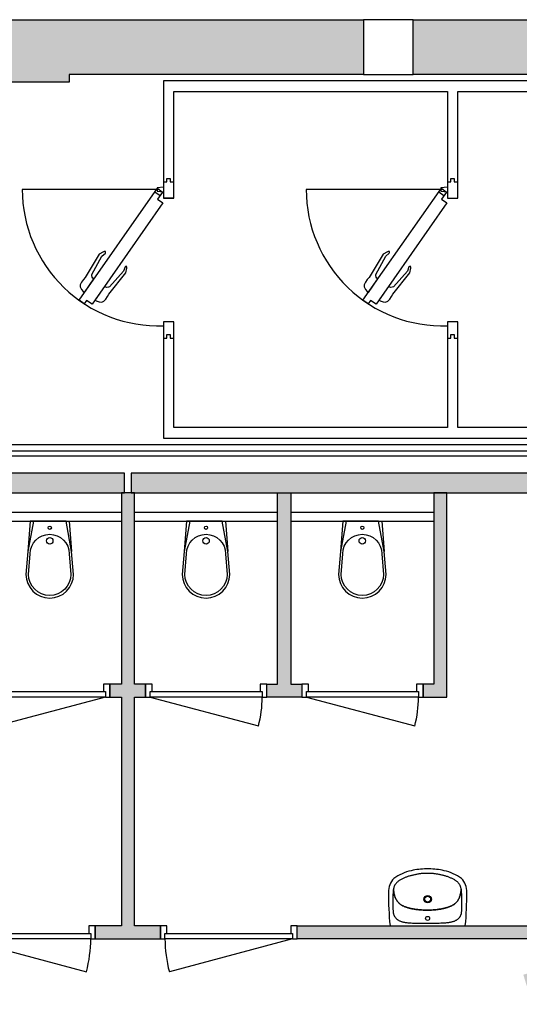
# Model space of a CAD drawing. Header units: millimetres. Extents: x -114 to 74467, y -1893 to 23658.
# Tile 51 of 52: x 60617 to 64453, y 16070 to 23634. Entities that reach past the tile are written whole.
import ezdxf

# ---------------------------------------------------------------- set-up
doc = ezdxf.new("R2010")
doc.units = ezdxf.units.MM
doc.header["$LTSCALE"] = 100
for name, color, linetype in [('AA21----_BUITENWAND', 252, 'Continuous'), ('AA22----_BINNENWAND', 254, 'Continuous'), ('AL21----_BUITENWAND', 3, 'Continuous'), ('AL22----_BINNENWAND', 2, 'Continuous'), ('AL31----_BUITENKOZIJNEN', 1, 'Continuous'), ('AL32----_BINNENKOZIJNEN', 1, 'Continuous'), ('AL74----_KEUKEN', 7, 'Continuous'), ('AL74----_SANITAIR', 7, 'Continuous')]:
    doc.layers.add(name, color=color, linetype=linetype)

# ---------------------------------------------------------------- blocks, each defined once
blk = doc.blocks.new('*U20')
at = {"layer": 'AL32----_BINNENKOZIJNEN'}
for points in [[(-1050, -50), (-1015, -50), (-1015, -8.7), (-1000, -8.7), (-1000, 50), (-1050, 50)], [(-50, 50), (-50, -8.8), (-35, -8.8), (-35, -50), (0, -50), (0, 50)], [(-1015, -8.7), (-35, -8.8), (-35, -50), (-1015, -50)]]:
    blk.add_lwpolyline(points, close=True, dxfattribs=at)
blk.add_lwpolyline([(-1015, -50), (-68.4, -303.6)], dxfattribs=at)
blk.add_arc((-1015, -50), 980, 345, 0.00376, dxfattribs=at)
blk = doc.blocks.new('*U13')
at = {"layer": 'AL32----_BINNENKOZIJNEN'}
for points in [[(-1050, -50), (-1015, -50), (-1015, -8.7), (-1000, -8.7), (-1000, 50), (-1050, 50)], [(-50, 50), (-50, -8.8), (-35, -8.8), (-35, -50), (0, -50), (0, 50)], [(-1015, -8.7), (-35, -8.8), (-35, -50), (-1015, -50)]]:
    blk.add_lwpolyline(points, close=True, dxfattribs=at)
blk.add_lwpolyline([(-35, -50), (-981.6, -303.6)], dxfattribs=at)
blk.add_arc((-35, -50), 980, 179.99624, 195, dxfattribs=at)
blk = doc.blocks.new('*U29')
at = {"layer": 'AL32----_BINNENKOZIJNEN'}
for points in [[(-930, -50), (-895, -50), (-895, -8.7), (-880, -8.7), (-880, 50), (-930, 50)], [(-50, 50), (-50, -8.7), (-35, -8.7), (-35, -50), (0, -50), (0, 50.1)], [(-895, -8.7), (-35, -8.7), (-35, -50), (-895, -50)]]:
    blk.add_lwpolyline(points, close=True, dxfattribs=at)
blk.add_lwpolyline([(-35, -50), (-865.8, -272.3)], dxfattribs=at)
blk.add_arc((-35.1, -50.2), 859.9, 179.97088, 194.9696, dxfattribs=at)
blk = doc.blocks.new('*U28')
at = {"layer": 'AL32----_BINNENKOZIJNEN'}
for points in [[(-930, -50), (-895, -50), (-895, -8.7), (-880, -8.7), (-880, 50), (-930, 50)], [(-50, 50), (-50, -8.7), (-35, -8.7), (-35, -50), (0, -50), (0, 50.1)], [(-895, -8.7), (-35, -8.7), (-35, -50), (-895, -50)]]:
    blk.add_lwpolyline(points, close=True, dxfattribs=at)
blk.add_lwpolyline([(-895, -50), (-64.4, -272.5)], dxfattribs=at)
blk.add_arc((-898.1, -49.4), 863.1, 345.01373, 359.95913, dxfattribs=at)
blk = doc.blocks.new('WT 04 (R)')
at = {"color": 3}
for centre, radius, start, end in [((265.6, 163.8), 136.5, 44.63329, 93.71602), ((256.7, 300), 1.091783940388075e-11, 92.53169, 90.20171)]:
    blk.add_arc(centre, radius, start, end, dxfattribs=at)
at = {"layer": 'AL74----_SANITAIR'}
for points in [[(256.7, 300, 0.030203), (0, 288.8), (0, -288.8, 0.030203), (256.7, -300, 0.217499), (362.7, -259.7, 0.107077), (422.9, -126.6, 0.043293), (437.5, -10.5), (437.5, 10.5, 0.043293), (422.9, 126.6, 0.107077), (362.7, 259.7, 0.217499)], [(71.7, 0, -1), (41, 0, -1)], [(233, 0, -1), (175.6, 0, -1)], [(226.8, 0, -1), (181.9, 0, -1)]]:
    blk.add_lwpolyline(points, format="xyb", close=True, dxfattribs=at)
for points in [[(119.3, 20.3), (120.1, 34.4), (120.9, 46.9), (121.8, 57.8), (122.7, 67.5), (123.7, 76.2), (124.7, 84), (125.7, 91.2), (126.7, 98), (127.7, 104.4), (128.7, 110.5), (129.8, 116.3), (130.9, 121.9), (132, 127.3), (133.2, 132.5), (134.5, 137.6), (135.8, 142.6), (137.1, 147.4), (138.5, 152.3), (140, 157), (141.5, 161.6), (143.1, 166.2), (144.8, 170.7), (146.4, 175.2), (148.2, 179.6), (149.9, 183.9), (151.8, 188.1), (153.8, 192.3), (155.9, 196.3), (158.1, 200.3), (160.4, 204.1), (163, 207.8), (165.7, 211.4), (168.6, 214.9), (171.6, 218.2), (174.7, 221.4), (178, 224.5), (181.3, 227.4), (184.7, 230.2), (188.1, 232.9), (191.6, 235.4), (195.1, 237.9), (198.7, 240.2), (202.5, 242.4), (206.4, 244.5), (210.6, 246.5), (214.9, 248.5), (219.6, 250.4), (224.6, 252.2), (230, 253.9), (236.1, 255.6), (242.9, 257.2), (250.5, 258.7), (259.3, 260.1), (269.2, 261.4), (279, 262.5), (276.8, 262.9), (271.9, 263.6), (266.7, 264.2), (261.1, 264.8), (255.1, 265.3), (248.7, 265.8), (241.9, 266.2), (234.7, 266.5), (227.2, 266.8), (219.4, 267.1), (211.5, 267.3), (203.5, 267.4), (195.4, 267.5), (187.4, 267.5), (179.5, 267.5), (171.8, 267.4), (164.2, 267.3), (156.9, 267.2), (149.8, 267), (143, 266.8), (136.5, 266.6), (130.4, 266.4), (124.8, 266.2), (119.5, 266), (114.5, 265.7), (109.9, 265.4), (105.6, 265.1), (101.6, 264.6), (97.8, 264.1), (94.2, 263.4), (90.8, 262.7), (87.6, 261.7), (84.4, 260.7), (81.5, 259.5), (78.6, 258.2), (75.7, 256.8), (73, 255.2), (70.2, 253.6), (67.5, 251.7), (64.7, 249.8), (62, 247.7), (59.3, 245.4), (56.7, 243), (54.1, 240.4), (51.6, 237.7), (49.1, 234.7), (46.8, 231.6), (44.5, 228.2), (42.3, 224.7), (40.2, 221), (38.2, 217.1), (36.4, 213.1), (34.6, 208.8), (33, 204.4), (31.5, 199.7), (30.1, 194.9), (28.8, 189.7), (27.6, 184.3), (26.5, 178.6), (25.5, 172.4), (24.6, 165.9), (23.8, 158.8), (23.1, 151.3), (22.4, 143.4), (21.8, 135), (21.3, 126.2), (20.9, 117.1), (20.5, 107.6), (20.2, 97.9), (19.9, 87.9), (19.7, 77.8), (19.5, 67.6), (19.4, 57.7), (19.3, 48.1), (19.2, 39), (19.2, 30.8), (19.2, 23.5), (19.2, 17.3), (19.1, 12.4), (19.1, 8.6), (19.1, 5.5), (19.1, 2.3), (19.2, -1.4), (19.3, -11.8), (19.4, -23.8), (19.6, -36.8), (19.8, -50.3), (20.1, -63.9), (20.4, -77), (20.7, -89.4), (21.1, -100.9), (21.6, -111.7), (22.1, -121.6), (22.7, -130.9), (23.3, -139.6), (24, -147.7), (24.8, -155.2), (25.7, -162.2), (26.6, -168.7), (27.6, -174.9), (28.7, -180.6), (29.9, -186), (31.3, -191.2), (32.7, -196), (34.2, -200.6), (35.9, -205.1), (37.7, -209.3), (39.6, -213.4), (41.6, -217.3), (43.7, -221), (45.9, -224.5), (48.2, -227.8), (50.6, -230.9), (53, -233.8), (55.6, -236.6), (58.2, -239.1), (60.8, -241.5), (63.5, -243.8), (66.3, -245.9), (69, -247.8), (71.8, -249.6), (74.5, -251.3), (77.3, -252.8), (80.2, -254.2), (83.1, -255.5), (86, -256.7), (89.2, -257.7), (92.4, -258.6), (95.8, -259.3), (99.4, -260), (103.2, -260.5), (107.2, -260.9), (111.6, -261.2), (116.2, -261.5), (121.1, -261.7), (126.4, -261.9), (132.1, -262.1), (138.2, -262.3), (144.6, -262.4), (151.4, -262.6), (158.5, -262.7), (165.8, -262.8), (173.4, -262.8), (181.2, -262.9), (189.1, -262.8), (197.1, -262.8), (205.1, -262.6), (213.1, -262.4), (221, -262.2), (228.8, -261.9), (236.3, -261.6), (243.5, -261.2), (250.3, -260.7), (256.7, -260.2), (262.7, -259.6), (268.3, -259), (273.5, -258.4), (278.4, -257.7), (280.6, -257.3), (270.8, -256.3), (260.9, -255), (252.1, -253.6), (244.4, -252.1), (237.6, -250.6), (231.6, -249), (226.1, -247.3), (221.1, -245.5), (216.5, -243.6), (212.1, -241.7), (207.9, -239.7), (204, -237.6), (200.2, -235.4), (196.6, -233.1), (193, -230.7), (189.5, -228.2), (186.1, -225.6), (182.7, -222.8), (179.3, -219.8), (176.1, -216.8), (172.9, -213.6), (169.9, -210.3), (167, -206.9), (164.2, -203.3), (161.7, -199.6), (159.3, -195.8), (157.1, -191.8), (155, -187.8), (153, -183.7), (151.1, -179.4), (149.2, -175.1), (147.5, -170.8), (145.8, -166.3), (144.1, -161.8), (142.5, -157.2), (141, -152.6), (139.5, -147.9), (138, -143.1), (136.6, -138.2), (135.3, -133.2), (134, -128.2), (132.8, -123), (131.6, -117.6), (130.5, -112), (129.4, -106.2), (128.3, -100.1), (127.3, -93.7), (126.2, -86.9), (125.2, -79.7), (124.2, -71.9), (123.1, -63.3), (122.2, -53.6), (121.2, -42.6), (120.3, -30.2), (119.4, -16.1), (118.5, 2.1)], [(401.4, -31.5), (401.7, -25.2), (401.8, -18.6), (401.9, -11.8), (401.8, -4.7), (401.6, 3), (401.8, 10.7), (401.8, 17.8), (401.7, 24.6), (401.5, 31.2), (401.1, 37.5), (400.7, 43.6), (400.1, 49.6), (399.4, 55.5), (398.5, 61.5), (397.6, 67.4), (396.6, 73.2), (395.5, 79.1), (394.3, 84.9), (393.2, 90.7), (391.9, 96.5), (390.7, 102.2), (389.4, 107.9), (388.2, 113.5), (386.9, 119.1), (385.6, 124.6), (384.2, 130.1), (382.7, 135.6), (381.2, 141), (379.6, 146.4), (377.9, 151.8), (376, 157.1), (374.1, 162.4), (372.1, 167.7), (370, 172.9), (367.8, 178.2), (365.5, 183.3), (363.1, 188.5), (360.7, 193.6), (358.1, 198.7), (355.6, 203.6), (352.9, 208.5), (350.1, 213.2), (347.3, 217.7), (344.4, 222), (341.4, 226.1), (338.4, 230), (335.3, 233.6), (332.1, 236.9), (328.9, 240), (325.7, 242.8), (322.5, 245.4), (319.3, 247.8), (316.2, 249.9), (313.1, 251.8), (310, 253.5), (306.9, 255), (303.7, 256.3), (300.4, 257.5), (297, 258.6), (293.4, 259.6), (289.6, 260.5), (285.6, 261.4), (281.3, 262.2), (279, 262.5), (269.2, 261.4), (259.3, 260.1), (250.5, 258.7), (242.9, 257.2), (236.1, 255.6), (230, 253.9), (224.6, 252.2), (219.6, 250.4), (214.9, 248.5), (210.6, 246.5), (206.4, 244.5), (202.5, 242.4), (198.7, 240.2), (195.1, 237.9), (191.6, 235.4), (188.1, 232.9), (184.7, 230.2), (181.3, 227.4), (178, 224.5), (174.7, 221.4), (171.6, 218.2), (168.6, 214.9), (165.7, 211.4), (163, 207.8), (160.4, 204.1), (158.1, 200.3), (155.9, 196.3), (153.8, 192.3), (151.8, 188.1), (149.9, 183.9), (148.2, 179.6), (146.4, 175.2), (144.8, 170.7), (143.1, 166.2), (141.5, 161.6), (140, 157), (138.5, 152.3), (137.1, 147.4), (135.8, 142.6), (134.5, 137.6), (133.2, 132.5), (132, 127.3), (130.9, 121.9), (129.8, 116.3), (128.7, 110.5), (127.7, 104.4), (126.7, 98), (125.7, 91.2), (124.7, 84), (123.7, 76.2), (122.7, 67.5), (121.8, 57.8), (120.9, 46.9), (120.1, 34.4), (119.3, 20.3), (118.5, 2.1), (119.4, -16.1), (120.3, -30.2), (121.2, -42.6), (122.2, -53.6), (123.1, -63.3), (124.2, -71.9), (125.2, -79.7), (126.2, -86.9), (127.3, -93.7), (128.3, -100.1), (129.4, -106.2), (130.5, -112), (131.6, -117.6), (132.8, -123), (134, -128.2), (135.3, -133.2), (136.6, -138.2), (138, -143.1), (139.5, -147.9), (141, -152.6), (142.5, -157.2), (144.1, -161.8), (145.8, -166.3), (147.5, -170.8), (149.2, -175.1), (151.1, -179.4), (153, -183.7), (155, -187.8), (157.1, -191.8), (159.3, -195.8), (161.7, -199.6), (164.2, -203.3), (167, -206.9), (169.9, -210.3), (172.9, -213.6), (176.1, -216.8), (179.3, -219.8), (182.7, -222.8), (186.1, -225.6), (189.5, -228.2), (193, -230.7), (196.6, -233.1), (200.2, -235.4), (204, -237.6), (207.9, -239.7), (212.1, -241.7), (216.5, -243.6), (221.1, -245.5), (226.1, -247.3), (231.6, -249), (237.6, -250.6), (244.4, -252.1), (252.1, -253.6), (260.9, -255), (270.8, -256.3), (280.6, -257.3), (282.9, -256.9), (287.2, -256.1), (291.2, -255.2), (295, -254.3), (298.6, -253.3), (302, -252.2), (305.2, -250.9), (308.4, -249.6), (311.5, -248.1), (314.6, -246.3), (317.7, -244.4), (320.9, -242.3), (324, -239.9), (327.2, -237.3), (330.4, -234.4), (333.6, -231.3), (336.7, -228), (339.8, -224.4), (342.8, -220.5), (345.8, -216.4), (348.6, -212.1), (351.4, -207.5), (354.1, -202.8), (356.8, -197.9), (359.4, -192.9), (361.8, -187.9), (364.3, -182.7), (366.6, -177.6), (368.9, -172.4), (371, -167.1), (373.1, -161.9), (375.1, -156.6), (377, -151.3), (378.8, -145.9), (380.5, -140.5), (382.1, -135.1), (383.6, -129.7), (385, -124.2), (386.3, -118.7), (387.6, -113.2), (388.9, -107.6), (390.1, -101.9), (391.3, -96.3), (392.5, -90.5), (393.7, -84.8), (394.9, -79), (396, -73.1), (397, -67.3), (398, -61.4), (398.9, -55.5), (399.7, -49.6), (400.4, -43.6), (400.9, -37.6)]]:
    blk.add_lwpolyline(points, close=True, dxfattribs=at)
blk = doc.blocks.new('WC 17 (R)')
at = {"layer": 'AL74----_SANITAIR'}
for points in [[(407.5, 182.5), (232, 168.5), (0, 125), (0, -125), (232, -168.5), (407.5, -182.5, 0.999913)], [(250, 150), (407.5, 162.5, -1), (407.5, -162.5), (250, -150, -1)], [(62.5, 0, -1), (37.5, 0, -1)], [(175, 0, -1), (125, 0, -1)]]:
    blk.add_lwpolyline(points, format="xyb", close=True, dxfattribs=at)
for points in [[(0, 125), (0, 150), (232, 168.5)], [(0, -125), (0, -150), (232, -168.5)]]:
    blk.add_lwpolyline(points, dxfattribs=at)

msp = doc.modelspace()

# ---------------------------------------------------------------- hatches: boundary and pattern name
at = {"layer": 'AA21----_BUITENWAND'}
h = msp.add_hatch(color=256, dxfattribs=at)
h.paths.add_polyline_path([(57837.4, 23383.3), (55587.4, 23383.3), (55587.4, 23153.3), (55107.4, 23153.3), (55107.4, 23364), (53547.4, 23364), (53547.4, 23634), (57837.4, 23634)])
h.paths.add_polyline_path([(63257.4, 23213.3), (60997.4, 23213.3), (60997.4, 23153.3), (60517.4, 23153.3), (60517.4, 23383.3), (58217.4, 23383.3), (58217.4, 23634), (63257.4, 23634)])
h.paths.add_polyline_path([(68847.4, 23213.5), (66397.4, 23213.6), (66397.4, 23153.3), (65937.4, 23153.3), (65937.4, 23213.3), (63637.4, 23213.3), (63637.4, 23634), (68847.4, 23634)])
h.paths.add_polyline_path([(69227.4, 23634), (73757.4, 23634), (73757.4, 23264), (72157, 23264), (72157.3, 18426.2), (71657.1, 18272.2), (71657.1, 23213.3), (69227.4, 23213.4)])
h.paths.add_polyline_path([(71787.4, 15374), (71787.4, 14394), (72687.4, 14394), (72687.4, 14764), (72157.4, 14764), (72157.4, 15374)])
h.paths.add_polyline_path([(47447.4, 23634), (51747.4, 23634), (51747.4, 23364), (50187.4, 23364), (50187.4, 23153.9), (49717.4, 23153.9), (49717.4, 23364), (47445.5, 23364)])
h.paths.add_polyline_path([(30897.4, 23363.9), (28627.4, 23363.9), (28627.4, 23153.9), (28157.4, 23153.9), (28157.4, 23363.9), (25885.5, 23363.9), (25887.4, 23633.9), (30897.4, 23633.9)])
h.paths.add_polyline_path([(36287.4, 23363.9), (34017.4, 23363.9), (34017.4, 23164), (33547.4, 23164), (33547.4, 23363.9), (31276.4, 23363.9), (31277.4, 23633.9), (36287.4, 23633.9)])
h.paths.add_polyline_path([(41677.4, 23364), (39407.4, 23363.9), (39407.4, 23153.9), (38937.4, 23153.9), (38937.4, 23363.9), (36665.5, 23363.9), (36667.4, 23633.9), (41677.4, 23633.9)])
h.paths.add_polyline_path([(47067.4, 23364), (44797.4, 23364), (44797.4, 23153.9), (44327.4, 23153.9), (44327.4, 23364), (42056.4, 23364), (42057.3, 23633.9), (47067.4, 23634)])
h.paths.add_polyline_path([(25507.4, 23363.9), (23201.5, 23363.9), (23201.5, 23153.9), (22731.5, 23153.9), (22731.5, 23363.9), (20495.5, 23363.9), (20497.4, 23633.9), (25507.4, 23633.9)])
h.paths.add_polyline_path([(11380.6, 23633.9), (20117.4, 23633.9), (20117.4, 23363.9), (17811.5, 23363.9), (17811.5, 23153.9), (17341.5, 23153.9), (17341.5, 23363.9), (12421.5, 23363.9), (12421.5, 23153.9), (11951.5, 23153.9), (11951.5, 23363.9), (11380.6, 23363.9)])
at = {"layer": 'AA22----_BINNENWAND'}
h = msp.add_hatch(color=256, dxfattribs=at)
h.paths.add_polyline_path([(54353.3, 20153.3), (52333.3, 20153.3), (52333.3, 19933.3), (54133.3, 19933.3), (54133.3, 10933.3), (54353.3, 10933.3)])
h.paths.add_polyline_path([(54133.3, 17733.3), (54133.3, 17533.3), (48793.3, 17533.3), (48793.3, 17733.3)])
h.paths.add_polyline_path([(58997.3, 20000.3), (59097.3, 20000.3), (59097.3, 18530.3), (59179.8, 18530.3), (59179.8, 18430.3), (58909.8, 18430.3), (58909.8, 18530.3), (58997.3, 18530.3)], flags=17)
h.paths.add_polyline_path([(60197.3, 20000.3), (60297.3, 20000.3), (60297.3, 18530.3), (60379.8, 18530.3), (60379.8, 18430.3), (60109.8, 18430.3), (60109.8, 18530.3), (60197.3, 18530.3)])
h.paths.add_polyline_path([(61397.3, 20000.3), (61397.3, 18530.3), (61309.8, 18530.3), (61309.8, 18430.3), (61397.3, 18430.3), (61397.3, 16673.3), (61197.3, 16673.3), (61197.3, 16573.3), (61697.3, 16573.3), (61697.3, 16673.3), (61497.3, 16673.3), (61497.3, 18430.3), (61583.8, 18430.3), (61583.8, 18530.3), (61497.3, 18530.3), (61497.3, 20000.3)])
h.paths.add_polyline_path([(57797.3, 20000.3), (57897.3, 20000.3), (57897.3, 16673.3), (60147.3, 16673.3), (60147.3, 16573.3), (55998.3, 16573.3), (55998.3, 16673.3), (57798.3, 16673.3)])
h.paths.add_polyline_path([(57872.6, 20150.3), (57872.6, 20000.3), (61422.1, 20000.3), (61422.1, 20150.3)])
h.paths.add_polyline_path([(61472.6, 20150.3), (61472.6, 20000.3), (65022.1, 20000.3), (65022.1, 20150.3)])
h.paths.add_polyline_path([(65004.3, 19989.3), (65154.3, 19989.3), (65154.3, 16335.8), (64530.8, 16143.8), (64483.7, 16296.7), (65004.3, 16457)])
h.paths.add_polyline_path([(56123, 20150.3), (56123, 20000.3), (57822.1, 20000.3), (57822.1, 20150.3)])
h.paths.add_polyline_path([(54353.3, 20150.3), (54353.3, 20000.3), (55093, 20000.3), (55093, 20150.3)])
h.paths.add_polyline_path([(65004.3, 16673.3), (65004.3, 16573.3), (62747.3, 16573.3), (62747.3, 16673.3)])
h.paths.add_polyline_path([(64945.7, 14796.2), (64992.8, 14643.3), (65566.3, 14819.9), (65519.2, 14972.8)])
h.paths.add_polyline_path([(65004.3, 14612.3), (65004.3, 12843.3), (65154.3, 12843.3), (65154.3, 14633.8)])
h.paths.add_polyline_path([(54133.3, 12643.3), (48893.3, 12643.3), (48893.3, 13433.3), (48793.3, 13433.3), (48793.3, 12543.3), (54133.3, 12543.3)])
h.paths.add_polyline_path([(48893.3, 12543.3), (48793.3, 12543.3), (48793.3, 10902.8), (48893.3, 10902.8)])
h.paths.add_polyline_path([(48793.3, 9902.8), (48893.3, 9902.8), (48893.3, 9352.8), (48793.3, 9352.8)])
h.paths.add_polyline_path([(49943.3, 17533.3), (49843.3, 17533.3), (49843.3, 15433.3), (50603.3, 15433.3), (50603.3, 15533.3), (49943.3, 15533.3)])
h.paths.add_polyline_path([(54133.3, 15533.3), (54133.3, 15433.3), (51733.3, 15433.3), (51733.3, 14723.3), (51633.3, 14723.3), (51633.3, 15533.3)])
h.paths.add_polyline_path([(54133.3, 16583.3), (54133.3, 16483.3), (52694.3, 16483.3), (52694.3, 16583.3)], flags=17)
h.paths.add_polyline_path([(54133.3, 13693.3), (51633.3, 13693.3), (51633.3, 13593.3), (54133.3, 13593.3)])
h.paths.add_polyline_path([(54353.3, 16673.3), (54353.3, 16573.3), (54998.3, 16573.3), (54998.3, 16673.3)])
h.paths.add_polyline_path([(48793.3, 17533.3), (48793.3, 15433.3), (48893.3, 15433.3), (48893.3, 17533.3)])
edge = h.paths.add_edge_path(flags=17)
edge.add_line((57897.3, 18530.4), (57979.8, 18530.4))
edge.add_line((57979.8, 18530.4), (57979.8, 18430.4))
edge.add_line((57979.8, 18430.4), (57897.3, 18430.4))
h = msp.add_hatch(color=256, dxfattribs=at)
h.paths.add_polyline_path([(63897.3, 20000.3), (63797.3, 20000.3), (63797.3, 18530.3), (63713.8, 18530.3), (63713.8, 18430.3), (63897.3, 18430.3)])
h.paths.add_polyline_path([(62597.3, 20000.3), (62697.3, 20000.3), (62697.3, 18530.3), (62783.8, 18530.3), (62783.8, 18430.3), (62513.8, 18430.3), (62513.8, 18530.3), (62597.3, 18530.3)])

# ---------------------------------------------------------------- linework, layer by layer
at = {"layer": 'AL21----_BUITENWAND'}
for points in [[(63257.4, 23213.3), (60997.4, 23213.3), (60997.4, 23153.3), (60517.4, 23153.3), (60517.4, 23383.3), (58217.4, 23383.3), (58217.4, 23634), (63257.4, 23634)], [(68847.4, 23213.5), (66397.4, 23213.6), (66397.4, 23153.3), (65937.4, 23153.3), (65937.4, 23213.3), (63637.4, 23213.3), (63637.4, 23634), (68847.4, 23634)]]:
    msp.add_lwpolyline(points, close=True, dxfattribs=at)
at = {"layer": 'AL22----_BINNENWAND'}
for points in [[(56123, 20370.3), (56123, 20321.8), (65374.3, 20321.8), (65374.3, 16337.4), (65284.3, 16309.7), (65284.3, 20280.3), (56123, 20280.3), (56123, 20150.3)], [(56123, 20370.3), (65374.3, 20370.3), (65374.3, 20321.8)], [(60297.3, 19850.3), (61397.3, 19850.3)], [(61497.3, 19850.3), (62597.3, 19850.3)], [(62697.3, 19850.3), (63797.3, 19850.3)], [(60297.3, 19780.3), (61397.3, 19780.3)], [(61497.3, 19780.3), (62597.3, 19780.3)], [(62697.3, 19780.3), (63797.3, 19780.3)]]:
    msp.add_lwpolyline(points, dxfattribs=at)
for points in [[(57872.6, 20150.3), (57872.6, 20000.3), (61422.1, 20000.3), (61422.1, 20150.3)], [(61472.6, 20150.3), (61472.6, 20000.3), (65022.1, 20000.3), (65022.1, 20150.3)], [(61397.3, 20000.3), (61397.3, 18530.3), (61309.8, 18530.3), (61309.8, 18430.3), (61397.3, 18430.3), (61397.3, 16673.3), (61197.3, 16673.3), (61197.3, 16573.3), (61697.3, 16573.3), (61697.3, 16673.3), (61497.3, 16673.3), (61497.3, 18430.3), (61583.8, 18430.3), (61583.8, 18530.3), (61497.3, 18530.3), (61497.3, 20000.3)], [(62597.3, 20000.3), (62697.3, 20000.3), (62697.3, 18530.3), (62783.8, 18530.3), (62783.8, 18430.3), (62513.8, 18430.3), (62513.8, 18530.3), (62597.3, 18530.3)], [(63897.3, 20000.3), (63797.3, 20000.3), (63797.3, 18530.3), (63713.8, 18530.3), (63713.8, 18430.3), (63897.3, 18430.3)], [(65004.3, 16673.3), (65004.3, 16573.3), (62747.3, 16573.3), (62747.3, 16673.3)]]:
    msp.add_lwpolyline(points, close=True, dxfattribs=at)
at = {"layer": 'AL31----_BUITENKOZIJNEN'}
msp.add_lwpolyline([(63257.4, 23213.3), (63637.4, 23213.3), (63637.4, 23634), (63257.4, 23634)], close=True, dxfattribs=at)
at = {"layer": 'AL74----_KEUKEN'}
for points in [[(61720.2, 22263.5), (61800.2, 22263.5), (61800.2, 23083.3), (63900.2, 23083.3), (63900.2, 22263.5), (63980.2, 22263.5), (63980.2, 23083.3), (65180.2, 23083.3), (65180.2, 20500.3), (63980.2, 20500.3), (63980.2, 21313.5), (63900.2, 21313.5), (63900.2, 20500.3), (61800.2, 20500.3), (61800.2, 21313.5), (61720.2, 21313.5), (61720.2, 20420.3), (65260.2, 20420.3), (65260.2, 23163.3), (61720.2, 23163.3), (61720.2, 22263.5), (61800.2, 22263.5)], [(61674.2, 22338.5), (61713.7, 22309.8), (61675.2, 22255.5), (61716.9, 22226), (61172.6, 21448.1), (61130.6, 21477.1), (61112.6, 21451.1), (61072.4, 21479.3)], [(63854.2, 22338.5), (63893.7, 22309.8), (63855.2, 22255.5), (63896.9, 22226), (63352.6, 21448.1), (63310.6, 21477.1), (63292.6, 21451.1), (63252.4, 21479.3)], [(61186.4, 21642.2), (61177.6, 21648.1), (61173.6, 21655.1), (61170.6, 21668.1), (61170.6, 21676.1), (61247.6, 21818.1), (61274.6, 21841.1), (61275.6, 21846.1), (61275.6, 21853.1), (61272.6, 21854.1), (61266.6, 21854.1), (61259.6, 21851.1), (61227.6, 21832.1), (61119.6, 21652.1), (61105.6, 21637.1), (61090.6, 21617.1), (61081.6, 21597.1), (61081.6, 21581.1), (61090.6, 21562.1), (61104.6, 21545.1), (61113.6, 21538.1)], [(63366.4, 21642.2), (63357.6, 21648.1), (63353.6, 21655.1), (63350.6, 21668.1), (63350.6, 21676.1), (63427.6, 21818.1), (63454.6, 21841.1), (63455.6, 21846.1), (63455.6, 21853.1), (63452.6, 21854.1), (63446.6, 21854.1), (63439.6, 21851.1), (63407.6, 21832.1), (63299.6, 21652.1), (63285.6, 21637.1), (63270.6, 21617.1), (63261.6, 21597.1), (63261.6, 21581.1), (63270.6, 21562.1), (63284.6, 21545.1), (63293.6, 21538.1)], [(61300.6, 21525.1), (61432.6, 21689.1), (61439.6, 21725.1), (61440.6, 21732.1), (61437.6, 21738.1), (61435.6, 21740.1), (61429.6, 21739.1), (61425.6, 21736.1), (61413.6, 21703.1), (61306.6, 21581.1), (61297.6, 21578.1), (61285.6, 21577.1), (61277.6, 21578.1), (61268.6, 21584.1), (61202.4, 21490.7), (61195.7, 21481), (61204.6, 21475.1), (61226.6, 21467.1), (61246.6, 21465.1), (61262.6, 21471.1), (61277.6, 21486.1), (61291.6, 21507.1)], [(63480.6, 21525.1), (63612.6, 21689.1), (63619.6, 21725.1), (63620.6, 21732.1), (63617.6, 21738.1), (63615.6, 21740.1), (63609.6, 21739.1), (63605.6, 21736.1), (63593.6, 21703.1), (63486.6, 21581.1), (63477.6, 21578.1), (63465.6, 21577.1), (63457.6, 21578.1), (63448.6, 21584.1), (63382.4, 21490.7), (63375.7, 21481), (63384.6, 21475.1), (63406.6, 21467.1), (63426.6, 21465.1), (63442.6, 21471.1), (63457.6, 21486.1), (63471.6, 21507.1)]]:
    msp.add_lwpolyline(points, close=True, dxfattribs=at)
for points in [[(61720.2, 22388.5), (61746.2, 22388.5), (61746.2, 22414.5), (61772.2, 22414.5), (61772.2, 22388.5), (61800.2, 22388.5)], [(63900.2, 22388.5), (63926.2, 22388.5), (63926.2, 22414.5), (63952.2, 22414.5), (63952.2, 22388.5), (63980.2, 22388.5)], [(61685.2, 22330.5), (60636.3, 22330.5)], [(61720.2, 22348.5), (61671.2, 22343.5), (61671.2, 22317.5), (61720.2, 22312.5)], [(63865.2, 22330.5), (62816.3, 22330.5)], [(63900.2, 22348.5), (63851.2, 22343.5), (63851.2, 22317.5), (63900.2, 22312.5)], [(61654.5, 22310.3), (61694.2, 22282.2)], [(63834.5, 22310.3), (63874.2, 22282.2)], [(61720.2, 21188.5), (61746.2, 21188.5), (61746.2, 21214.5), (61772.2, 21214.5), (61772.2, 21188.5), (61800.2, 21188.5)], [(63900.2, 21188.5), (63926.2, 21188.5), (63926.2, 21214.5), (63952.2, 21214.5), (63952.2, 21188.5), (63980.2, 21188.5)]]:
    msp.add_lwpolyline(points, dxfattribs=at)
for centre in [(61685.2, 22330.5), (63865.2, 22330.5)]:
    msp.add_arc(centre, 1048.9, 180, 271.9122, dxfattribs=at)

# ---------------------------------------------------------------- block references
at = {"layer": 'AL32----_BINNENKOZIJNEN'}
for name, p in [('*U29', (61309.8, 18480.3)), ('*U28', (62513.8, 18480.3)), ('*U28', (63713.8, 18480.3)), ('*U20', (61197.3, 16623.3)), ('*U13', (62747.3, 16623.3))]:
    msp.add_blockref(name, p, dxfattribs=at)
at = {"layer": 'AL74----_SANITAIR'}
for name, p, rotation in [('WC 17 (R)', (60847.3, 19780.3), 270), ('WC 17 (R)', (62047.3, 19780.3), 270), ('WC 17 (R)', (63247.3, 19780.3), 270), ('WT 04 (R)', (63749.1, 16673.3), 90)]:
    msp.add_blockref(name, p, dxfattribs=dict(at, rotation=rotation))

doc.saveas('drawing.dxf')
